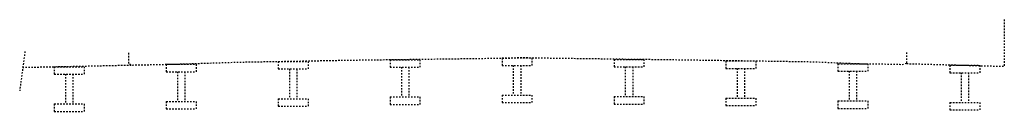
# Model space of a CAD drawing. Header units: feet. Extents: x 161250 to 169758, y 287353 to 289076.
# Tile 17 of 36: x 167855.88 to 167921.84, y 287834.15 to 287840.31. Entities that reach past the tile are written whole.
import ezdxf

# ---------------------------------------------------------------- set-up
doc = ezdxf.new("R2010")
doc.units = ezdxf.units.FT
doc.header["$MEASUREMENT"] = 0
doc.linetypes.add('OhDOT_USTN2', pattern=[0.11, 0.069, -0.041])
doc.layers.add('XS_X_Ground_Line', color=180, linetype='OhDOT_USTN2')

msp = doc.modelspace()

# ---------------------------------------------------------------- linework, layer by layer
at = {"layer": 'XS_X_Ground_Line', "flags": 128}
for points in [[(167921.844, 287840.313), (167921.844, 287837.175)], [(167856.232, 287838.172), (167855.881, 287835.541)], [(167863.177, 287838.072), (167863.177, 287837.322)], [(167915.295, 287838.11), (167915.295, 287837.36)], [(167863.36, 287837.24), (167856.087, 287837.084)], [(167915.295, 287837.36), (167915.208, 287837.336), (167915.15, 287837.324), (167914.965, 287837.268), (167914.813, 287837.298), (167912.159, 287837.332), (167908.92, 287837.465), (167900.22, 287837.597), (167891.112, 287837.717), (167889.275, 287837.746), (167888.925, 287837.716), (167883.432, 287837.643), (167877.939, 287837.57), (167870.599, 287837.438), (167866.708, 287837.313), (167863.36, 287837.24), (167863.297, 287837.298), (167863.177, 287837.322)], [(167865.699, 287837.312), (167867.699, 287837.312)], [(167865.699, 287837.312), (167865.699, 287836.812)], [(167867.699, 287837.312), (167867.699, 287836.812)], [(167873.199, 287837.502), (167875.199, 287837.502)], [(167873.199, 287837.502), (167873.199, 287837.002)], [(167875.199, 287837.502), (167875.199, 287837.002)], [(167880.699, 287837.62), (167882.699, 287837.62)], [(167880.699, 287837.62), (167880.699, 287837.12)], [(167882.699, 287837.62), (167882.699, 287837.12)], [(167888.199, 287837.74), (167890.199, 287837.74)], [(167888.199, 287837.74), (167888.199, 287837.24)], [(167888.199, 287837.24), (167890.199, 287837.24)], [(167888.949, 287837.24), (167888.949, 287835.24)], [(167889.449, 287837.24), (167889.449, 287835.24)], [(167890.199, 287837.74), (167890.199, 287837.24)], [(167895.699, 287837.644), (167897.699, 287837.644)], [(167895.699, 287837.644), (167895.699, 287837.144)], [(167897.699, 287837.644), (167897.699, 287837.144)], [(167903.199, 287837.536), (167905.199, 287837.536)], [(167903.199, 287837.536), (167903.199, 287837.036)], [(167905.199, 287837.536), (167905.199, 287837.036)], [(167910.699, 287837.351), (167912.699, 287837.351)], [(167910.699, 287837.351), (167910.699, 287836.851)], [(167912.699, 287837.351), (167912.699, 287836.851)], [(167915.295, 287837.36), (167921.844, 287837.175)], [(167918.199, 287837.25), (167920.199, 287837.25)], [(167918.199, 287837.25), (167918.199, 287836.75)], [(167920.199, 287837.25), (167920.199, 287836.75)], [(167858.199, 287837.151), (167860.199, 287837.151)], [(167858.199, 287837.151), (167858.199, 287836.651)], [(167858.199, 287836.651), (167860.199, 287836.651)], [(167858.949, 287836.651), (167858.949, 287834.651)], [(167859.449, 287836.651), (167859.449, 287834.651)], [(167860.199, 287837.151), (167860.199, 287836.651)], [(167865.699, 287836.812), (167867.699, 287836.812)], [(167866.449, 287836.812), (167866.449, 287834.812)], [(167866.949, 287836.812), (167866.949, 287834.812)], [(167873.199, 287837.002), (167875.199, 287837.002)], [(167873.949, 287837.002), (167873.949, 287835.002)], [(167874.449, 287837.002), (167874.449, 287835.002)], [(167880.699, 287837.12), (167882.699, 287837.12)], [(167881.449, 287837.12), (167881.449, 287835.12)], [(167881.949, 287837.12), (167881.949, 287835.12)], [(167895.699, 287837.144), (167897.699, 287837.144)], [(167896.449, 287837.144), (167896.449, 287835.144)], [(167896.949, 287837.144), (167896.949, 287835.144)], [(167903.199, 287837.036), (167905.199, 287837.036)], [(167903.949, 287837.036), (167903.949, 287835.036)], [(167904.449, 287837.036), (167904.449, 287835.036)], [(167910.699, 287836.851), (167912.699, 287836.851)], [(167911.449, 287836.851), (167911.449, 287834.851)], [(167911.949, 287836.851), (167911.949, 287834.851)], [(167918.199, 287836.75), (167920.199, 287836.75)], [(167918.949, 287836.75), (167918.949, 287834.75)], [(167919.449, 287836.75), (167919.449, 287834.75)], [(167888.199, 287835.24), (167890.199, 287835.24)], [(167888.199, 287835.24), (167888.199, 287834.74)], [(167890.199, 287835.24), (167890.199, 287834.74)], [(167858.199, 287834.651), (167860.199, 287834.651)], [(167858.199, 287834.651), (167858.199, 287834.151)], [(167860.199, 287834.651), (167860.199, 287834.151)], [(167865.699, 287834.812), (167867.699, 287834.812)], [(167865.699, 287834.812), (167865.699, 287834.312)], [(167867.699, 287834.812), (167867.699, 287834.312)], [(167873.199, 287835.002), (167875.199, 287835.002)], [(167873.199, 287835.002), (167873.199, 287834.502)], [(167875.199, 287835.002), (167875.199, 287834.502)], [(167880.699, 287835.12), (167882.699, 287835.12)], [(167880.699, 287835.12), (167880.699, 287834.62)], [(167880.699, 287834.62), (167882.699, 287834.62)], [(167882.699, 287835.12), (167882.699, 287834.62)], [(167888.199, 287834.74), (167890.199, 287834.74)], [(167895.699, 287835.144), (167897.699, 287835.144)], [(167895.699, 287835.144), (167895.699, 287834.644)], [(167895.699, 287834.644), (167897.699, 287834.644)], [(167897.699, 287835.144), (167897.699, 287834.644)], [(167903.199, 287835.036), (167905.199, 287835.036)], [(167903.199, 287835.036), (167903.199, 287834.536)], [(167903.199, 287834.536), (167905.199, 287834.536)], [(167905.199, 287835.036), (167905.199, 287834.536)], [(167910.699, 287834.851), (167912.699, 287834.851)], [(167910.699, 287834.851), (167910.699, 287834.351)], [(167912.699, 287834.851), (167912.699, 287834.351)], [(167918.199, 287834.75), (167920.199, 287834.75)], [(167918.199, 287834.75), (167918.199, 287834.25)], [(167920.199, 287834.75), (167920.199, 287834.25)], [(167858.199, 287834.151), (167860.199, 287834.151)], [(167865.699, 287834.312), (167867.699, 287834.312)], [(167873.199, 287834.502), (167875.199, 287834.502)], [(167910.699, 287834.351), (167912.699, 287834.351)], [(167918.199, 287834.25), (167920.199, 287834.25)]]:
    msp.add_lwpolyline(points, dxfattribs=at)

doc.saveas('drawing.dxf')
